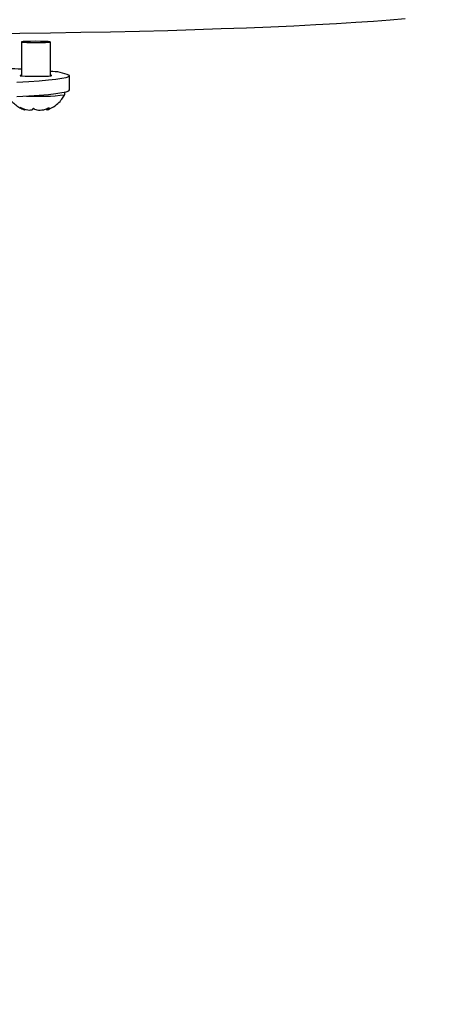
# Model space of a CAD drawing. Extents: x 0 to 8410, y 0 to 5940.
# Tile 152 of 210: x 7444 to 7533, y 3061 to 3266. Entities that reach past the tile are written whole.
import ezdxf

# ---------------------------------------------------------------- set-up
doc = ezdxf.new("R2010")
doc.units = 0
doc.header["$LTSCALE"] = 10
doc.layers.get('0').update_dxf_attribs({"linetype": 'CONTINUOUS'})
doc.styles.add('SLDTEXTSTYLE0', font='TXT', dxfattribs={"width": 0.605})
doc.dimstyles.new('SLDDIMSTYLE1', dxfattribs={"dimtxt": 50, "dimasz": 50, "dimexe": 0, "dimexo": 0.0625, "dimgap": 12.5, "dimtad": 1, "dimdec": 1, "dimrnd": 1e-09, "dimzin": 12, "dimtxsty": 'SLDTEXTSTYLE0', "dimsah": 1, "dimcen": 0.09, "dimazin": 3, "dimtfac": 1, "dimtofl": 0, "dimtmove": 0, "dimatfit": 3, "dimtolj": 1, "dimtzin": 12})

# ---------------------------------------------------------------- blocks, each defined once
blk = doc.blocks.new('_D_7')
at = {"color": 7, "linetype": 'CONTINUOUS'}
for p, q in [((7266.78, 4418.5), (7266.78, 2774.61)), ((7032.78, 2981.17), (7032.78, 2774.61)), ((7032.78, 2789.61), (7266.78, 2789.61)), ((7266.78, 2789.61), (7764.68, 2789.61))]:
    blk.add_line(p, q, dxfattribs=at)
for points in [[(7032.78, 2789.61), (7082.78, 2782.11), (7082.78, 2797.11)], [(7266.78, 2789.61), (7216.78, 2797.11), (7216.78, 2782.11)]]:
    blk.add_solid(points, dxfattribs=at)
at = {"color": 7, "linetype": 'CONTINUOUS', "char_height": 50, "attachment_point": 1, "style": 'SLDTEXTSTYLE0'}
for s, insert in [('234', (7493.71, 2930.8)), ('(3x M10)', (7493.71, 2854.06))]:
    blk.add_mtext(s, dxfattribs=dict(at, insert=insert))

msp = doc.modelspace()

# ---------------------------------------------------------------- linework, layer by layer
at = {"color": 7, "linetype": 'CONTINUOUS'}
for p, q in [((7444.78, 3261.54), (7444.78, 3254.48)), ((7450.78, 3254.48), (7450.78, 3261.54)), ((7454.78, 3251.55), (7454.78, 3254.55)), ((7453.78, 3250.55), (7453.78, 3251.11)), ((7450.04, 3247.64), (7450.04, 3247.38))]:
    msp.add_line(p, q, dxfattribs=at)
at = {"color": 7, "linetype": 'CONTINUOUS', "flags": 128}
for points in [[(7437.88, 3263.26), (7444.4, 3263.34), (7450.83, 3263.44), (7457.13, 3263.55), (7463.31, 3263.67), (7469.34, 3263.81), (7475.2, 3263.96), (7480.87, 3264.13), (7486.36, 3264.31), (7491.63, 3264.5), (7496.67, 3264.71), (7501.47, 3264.92), (7506.02, 3265.15), (7510.31, 3265.39), (7514.32, 3265.63), (7518.04, 3265.89), (7521.47, 3266.16), (7524.59, 3266.43)], [(7449.64, 3261.65), (7448.72, 3261.67), (7447.69, 3261.68), (7446.67, 3261.67), (7445.78, 3261.64), (7445.14, 3261.61), (7444.81, 3261.56), (7444.84, 3261.51), (7445.22, 3261.47), (7445.91, 3261.43), (7446.83, 3261.41), (7447.86, 3261.4), (7448.88, 3261.41), (7449.77, 3261.44), (7450.42, 3261.48), (7450.74, 3261.52), (7450.71, 3261.57), (7450.33, 3261.61), (7449.64, 3261.65)], [(7443.78, 3253.17), (7446.28, 3253.32), (7448.48, 3253.48), (7450.37, 3253.64), (7451.94, 3253.81), (7453.17, 3253.99), (7454.06, 3254.18), (7454.6, 3254.36), (7454.78, 3254.55)], [(7444.78, 3254.61), (7444.52, 3254.57), (7444.52, 3254.52), (7444.87, 3254.48), (7445.54, 3254.44), (7446.45, 3254.41), (7447.5, 3254.4), (7448.59, 3254.4), (7449.58, 3254.42), (7450.38, 3254.46), (7450.9, 3254.5), (7451.08, 3254.55), (7451.08, 3254.55)], [(7451.08, 3254.55), (7450.9, 3254.6), (7450.78, 3254.61)], [(7443.78, 3250.17), (7446.28, 3250.32), (7448.48, 3250.48), (7450.37, 3250.64), (7451.94, 3250.82), (7453.17, 3251), (7454.06, 3251.18), (7454.6, 3251.36), (7454.78, 3251.55)]]:
    msp.add_lwpolyline(points, dxfattribs=at)
at = {"color": 7, "linetype": 'CONTINUOUS'}
for centre, radius, start, end in [((7426.19, 2932.46), 323.94, 86.7113, 87.6917), ((7450.86, 3246.13), 9.28, 65.0552, 90.5307), ((7448.32, 3296.02), 45.79, 266.8901, 276.8447)]:
    msp.add_arc(centre, radius, start, end, dxfattribs=at)
for points, knots in [([(7442.08, 3250.09), (7442.24, 3249.85), (7442.61, 3249.3), (7443.35, 3248.59), (7444.18, 3247.99), (7444.83, 3247.63), (7445.21, 3247.49), (7445.28, 3247.46)], [0, 0, 0, 0, 0.206709, 0.472107, 0.717201, 0.940564, 1, 1, 1, 1]), ([(7450.1, 3247.4), (7450.46, 3247.55), (7451.27, 3247.89), (7452.31, 3248.67), (7453.18, 3249.57), (7453.55, 3250.21), (7453.73, 3250.5)], [0, 0, 0, 0, 0.237089, 0.54274, 0.791525, 1, 1, 1, 1]), ([(7447.27, 3247.8), (7447.2, 3247.67), (7447.1, 3247.44), (7446.64, 3247.3), (7446.09, 3247.31), (7445.45, 3247.46), (7444.92, 3247.68), (7444.62, 3247.85), (7444.52, 3247.9)], [0, 0, 0, 0, 0.235548, 0.408136, 0.581133, 0.745063, 0.917173, 1, 1, 1, 1]), ([(7444.52, 3247.9), (7444.74, 3247.76), (7445.11, 3247.52), (7445.42, 3247.4), (7445.54, 3247.38), (7445.51, 3247.44), (7445.51, 3247.45)], [0, 0, 0, 0, 0.399863, 0.692813, 0.986456, 1, 1, 1, 1]), ([(7450.52, 3247.86), (7450.24, 3247.72), (7449.77, 3247.47), (7448.98, 3247.3), (7448.32, 3247.28), (7447.77, 3247.4), (7447.44, 3247.6), (7447.31, 3247.75), (7447.27, 3247.8)], [0, 0, 0, 0, 0.235564, 0.408149, 0.581145, 0.745077, 0.917191, 1, 1, 1, 1]), ([(7450.1, 3247.4), (7450.08, 3247.39), (7450.01, 3247.36), (7450.1, 3247.47), (7450.29, 3247.65), (7450.46, 3247.81), (7450.52, 3247.86)], [0, 0, 0, 0, 0.186226, 0.504726, 0.839109, 1, 1, 1, 1]), ([(7581.71, 3067.74), (7581.42, 3066.19), (7580.73, 3062.45), (7579.34, 3056.66), (7577.59, 3050.41), (7575.59, 3044.33), (7573.36, 3038.45), (7570.92, 3032.77), (7568.25, 3027.32), (7565.37, 3022.08), (7562.26, 3017.02), (7558.89, 3012.11), (7555.28, 3007.36), (7551.42, 3002.78), (7547.32, 2998.39), (7543, 2994.21), (7538.46, 2990.24), (7533.72, 2986.52), (7528.79, 2983.04), (7523.68, 2979.82), (7518.36, 2976.83), (7512.83, 2974.08), (7507.08, 2971.58), (7501.15, 2969.32), (7495.03, 2967.33), (7488.74, 2965.6), (7482.28, 2964.14), (7475.69, 2962.96), (7468.96, 2962.07), (7462.12, 2961.46), (7455.17, 2961.14), (7448.11, 2961.1), (7440.95, 2961.35), (7433.7, 2961.9), (7426.36, 2962.74), (7418.96, 2963.87), (7411.49, 2965.3), (7403.99, 2967.02), (7396.47, 2969.03), (7388.93, 2971.34), (7381.4, 2973.93), (7373.89, 2976.81), (7366.43, 2979.96), (7359.03, 2983.39), (7351.71, 2987.08), (7344.49, 2991.02), (7337.39, 2995.21), (7330.39, 2999.65), (7323.5, 3004.34), (7316.71, 3009.28), (7310.05, 3014.47), (7303.55, 3019.87), (7297.22, 3025.49), (7291.07, 3031.31), (7285.25, 3037.17), (7281.57, 3041.18), (7279.8, 3043.11)], [0, 0, 0, 0, 0.012087, 0.028999, 0.045828, 0.062556, 0.079167, 0.095653, 0.112004, 0.128232, 0.144492, 0.160996, 0.177683, 0.194538, 0.211545, 0.228681, 0.245922, 0.263242, 0.280612, 0.298018, 0.315487, 0.333271, 0.351234, 0.36937, 0.387673, 0.406132, 0.424733, 0.443461, 0.462296, 0.481224, 0.500204, 0.519343, 0.53862, 0.558035, 0.577588, 0.597276, 0.61709, 0.637023, 0.657062, 0.677192, 0.697397, 0.717659, 0.737956, 0.758268, 0.778568, 0.798829, 0.819031, 0.839189, 0.859458, 0.879819, 0.90017, 0.920502, 0.940805, 0.961073, 0.981301, 1, 1, 1, 1])]:
    msp.add_open_spline(points, degree=3, knots=knots, dxfattribs=at)
at = {"color": 8, "linetype": 'CONTINUOUS'}
msp.add_open_spline([(7608.55, 3097.8), (7608.35, 3093.06), (7607.95, 3083.58), (7606.07, 3069.64), (7603.23, 3056.05), (7599.34, 3042.93), (7594.36, 3030.37), (7588.36, 3018.46), (7581.39, 3007.31), (7573.6, 2997.13), (7565.06, 2987.97), (7555.88, 2979.79), (7546.04, 2972.51), (7535.41, 2966.03), (7524.01, 2960.45), (7511.88, 2955.8), (7499.33, 2952.17), (7485.9, 2949.45), (7471.61, 2947.78), (7456.51, 2947.26), (7441.22, 2947.93), (7426.37, 2949.69), (7412.02, 2952.4), (7398.21, 2955.89), (7384.49, 2960.25), (7370.92, 2965.43), (7357.19, 2971.57), (7343.38, 2978.76), (7329.54, 2987.02), (7316.1, 2996.14), (7303.14, 3006.06), (7291.6, 3016.04), (7281.35, 3025.81), (7275.41, 3032.18), (7272.44, 3035.36)], degree=3, knots=[0, 0, 0, 0, 0.030083, 0.060267, 0.090442, 0.12051, 0.150704, 0.181015, 0.211328, 0.241523, 0.27067, 0.299909, 0.329158, 0.358316, 0.389195, 0.420161, 0.451137, 0.48203, 0.516735, 0.551538, 0.58635, 0.621068, 0.652265, 0.683552, 0.714873, 0.746166, 0.777368, 0.811103, 0.844948, 0.878829, 0.912672, 0.946405, 0.973203, 1, 1, 1, 1], dxfattribs=at)

# ---------------------------------------------------------------- dimensions: what is measured, and where the dimension line sits
at = {"color": 7, "linetype": 'CONTINUOUS'}
dim = msp.add_linear_dim(base=(7266.78, 2789.61), p1=(7032.78, 3001.17), p2=(7266.78, 4438.5), text='<>\\P(3x M10)', dimstyle='SLDDIMSTYLE1', dxfattribs=at)
dim.commit()
dim.dimension.update_dxf_attribs({"geometry": '_D_7', "text_midpoint": (7629.19, 2789.61), "dimtype": 160})

doc.saveas('drawing.dxf')
